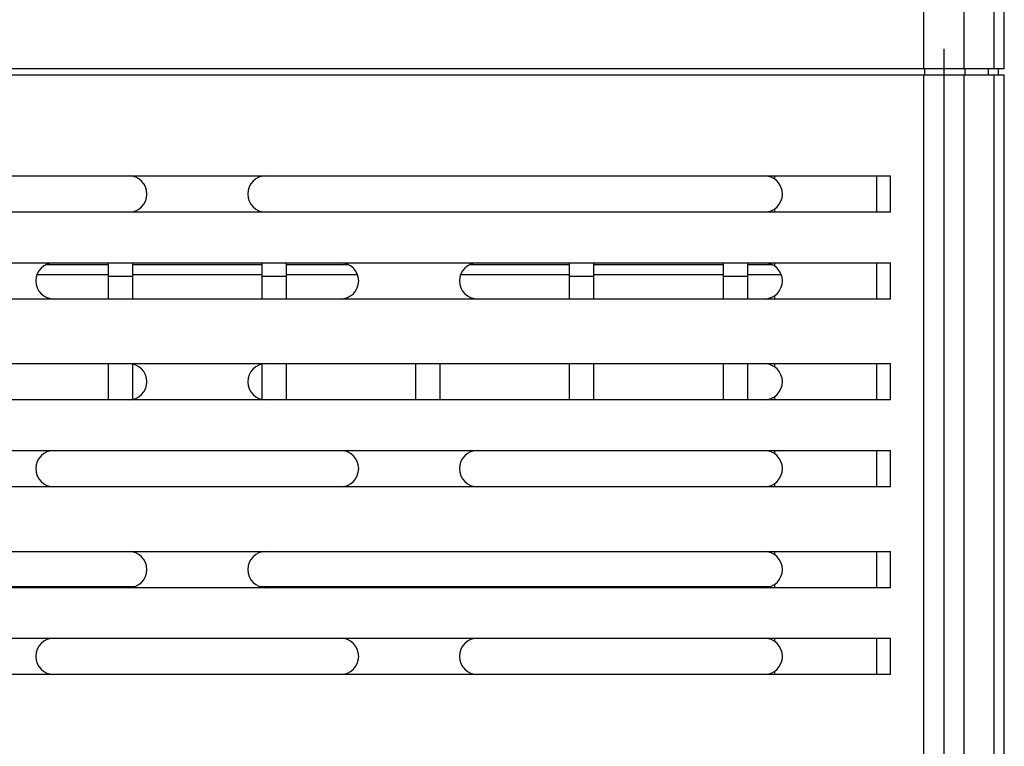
# Model space of a CAD drawing. Header units: millimetres. Extents: x 802 to 9345, y -804 to 1180.
# Tile 39 of 189: x 1770 to 1819, y -529 to -493. Entities that reach past the tile are written whole.
import ezdxf

# ---------------------------------------------------------------- set-up
doc = ezdxf.new("R2010")
doc.units = ezdxf.units.MM
doc.header["$LTSCALE"] = 30.734
doc.layers.get('0').update_dxf_attribs({"linetype": 'CONTINUOUS'})

msp = doc.modelspace()

# ---------------------------------------------------------------- linework, layer by layer
at = {"linetype": 'Continuous'}
for p, q in [((1819.209, -495.57), (1819.209, -421.57)), ((1815.209, -428.37), (1815.209, -495.57)), ((1817.209, -428.37), (1817.209, -495.57)), ((1818.709, -495.57), (1818.709, -428.07)), ((1816.209, -494.57), (1816.209, -555.436)), ((1819.209, -495.57), (1739.209, -495.57)), ((1815.245, -495.57), (1815.245, -495.87)), ((1817.245, -495.57), (1817.245, -495.87)), ((1818.409, -495.57), (1818.409, -495.87)), ((1818.909, -495.57), (1818.909, -495.87)), ((1739.209, -495.87), (1819.209, -495.87)), ((1815.209, -495.87), (1815.209, -553.857)), ((1817.209, -495.87), (1817.209, -553.857)), ((1818.709, -553.936), (1818.709, -495.87)), ((1819.209, -553.936), (1819.209, -495.87)), ((1744.849, -500.87), (1813.568, -500.87)), ((1807.823, -500.87), (1807.823, -501.032)), ((1812.892, -502.67), (1812.892, -500.87)), ((1813.568, -502.67), (1813.568, -500.87)), ((1807.823, -502.509), (1807.823, -502.67)), ((1813.568, -502.67), (1744.849, -502.67)), ((1744.849, -505.17), (1813.568, -505.17)), ((1774.789, -505.27), (1771.701, -505.27)), ((1774.789, -505.17), (1774.789, -506.97)), ((1776.009, -506.97), (1776.009, -505.17)), ((1782.409, -505.27), (1776.009, -505.27)), ((1782.409, -505.17), (1782.409, -506.97)), ((1783.629, -506.97), (1783.629, -505.17)), ((1786.716, -505.27), (1783.629, -505.27)), ((1797.649, -505.27), (1792.701, -505.27)), ((1797.649, -505.17), (1797.649, -506.97)), ((1798.869, -506.97), (1798.869, -505.17)), ((1805.269, -505.27), (1798.869, -505.27)), ((1805.269, -505.17), (1805.269, -506.97)), ((1806.489, -506.97), (1806.489, -505.17)), ((1807.72, -505.27), (1806.489, -505.27)), ((1807.823, -505.17), (1807.823, -505.332)), ((1812.892, -506.97), (1812.892, -505.17)), ((1813.568, -506.97), (1813.568, -505.17)), ((1774.789, -505.77), (1771.26, -505.77)), ((1776.009, -505.857), (1774.789, -505.857)), ((1782.409, -505.77), (1776.009, -505.77)), ((1783.629, -505.857), (1782.409, -505.857)), ((1787.157, -505.77), (1783.629, -505.77)), ((1797.649, -505.77), (1792.26, -505.77)), ((1798.869, -505.857), (1797.649, -505.857)), ((1805.269, -505.77), (1798.869, -505.77)), ((1806.489, -505.857), (1805.269, -505.857)), ((1808.155, -505.77), (1806.489, -505.77)), ((1813.568, -506.97), (1744.849, -506.97)), ((1807.823, -506.809), (1807.823, -506.97)), ((1744.849, -510.17), (1813.568, -510.17)), ((1774.789, -510.17), (1774.789, -511.97)), ((1776.009, -511.946), (1776.009, -510.195)), ((1782.409, -510.195), (1782.409, -511.946)), ((1783.629, -511.97), (1783.629, -510.17)), ((1790.029, -510.17), (1790.029, -511.97)), ((1791.249, -511.97), (1791.249, -510.17)), ((1797.649, -510.17), (1797.649, -511.97)), ((1798.869, -511.97), (1798.869, -510.17)), ((1805.269, -510.17), (1805.269, -511.97)), ((1806.489, -511.97), (1806.489, -510.17)), ((1807.823, -510.17), (1807.823, -510.332)), ((1812.892, -511.97), (1812.892, -510.17)), ((1813.568, -511.97), (1813.568, -510.17)), ((1807.823, -511.809), (1807.823, -511.97)), ((1813.568, -511.97), (1744.849, -511.97)), ((1744.849, -514.47), (1813.568, -514.47)), ((1807.823, -514.47), (1807.823, -514.632)), ((1812.892, -516.27), (1812.892, -514.47)), ((1813.568, -516.27), (1813.568, -514.47)), ((1813.568, -516.27), (1744.849, -516.27)), ((1807.823, -516.109), (1807.823, -516.27)), ((1744.849, -519.47), (1813.568, -519.47)), ((1807.823, -519.47), (1807.823, -519.632)), ((1812.892, -521.27), (1812.892, -519.47)), ((1813.568, -521.27), (1813.568, -519.47)), ((1807.823, -521.109), (1807.823, -521.27)), ((1813.568, -521.27), (1744.849, -521.27)), ((1750.781, -521.208), (1776.132, -521.208)), ((1782.285, -521.208), (1807.636, -521.208)), ((1744.849, -523.77), (1813.568, -523.77)), ((1807.823, -523.77), (1807.823, -523.932)), ((1812.892, -525.57), (1812.892, -523.77)), ((1813.568, -525.57), (1813.568, -523.77)), ((1813.568, -525.57), (1744.849, -525.57)), ((1807.823, -525.409), (1807.823, -525.57))]:
    msp.add_line(p, q, dxfattribs=at)
for centre, start, end in [((1775.809, -501.77), 270, 90), ((1782.609, -501.77), 90, 270), ((1807.309, -501.77), 270, 90), ((1772.109, -506.07), 90, 270), ((1786.309, -506.07), 270, 90), ((1793.109, -506.07), 90, 270), ((1807.309, -506.07), 270, 90), ((1775.809, -511.07), 270, 90), ((1782.609, -511.07), 90, 270), ((1807.309, -511.07), 270, 90), ((1772.109, -515.37), 90, 270), ((1786.309, -515.37), 270, 90), ((1793.109, -515.37), 90, 270), ((1807.309, -515.37), 270, 90), ((1775.809, -520.37), 270, 90), ((1782.609, -520.37), 90, 270), ((1807.309, -520.37), 270, 90), ((1772.109, -524.67), 90, 270), ((1786.309, -524.67), 270, 90), ((1793.109, -524.67), 90, 270), ((1807.309, -524.67), 270, 90)]:
    msp.add_arc(centre, 0.9, start, end, dxfattribs=at)

doc.saveas('drawing.dxf')
